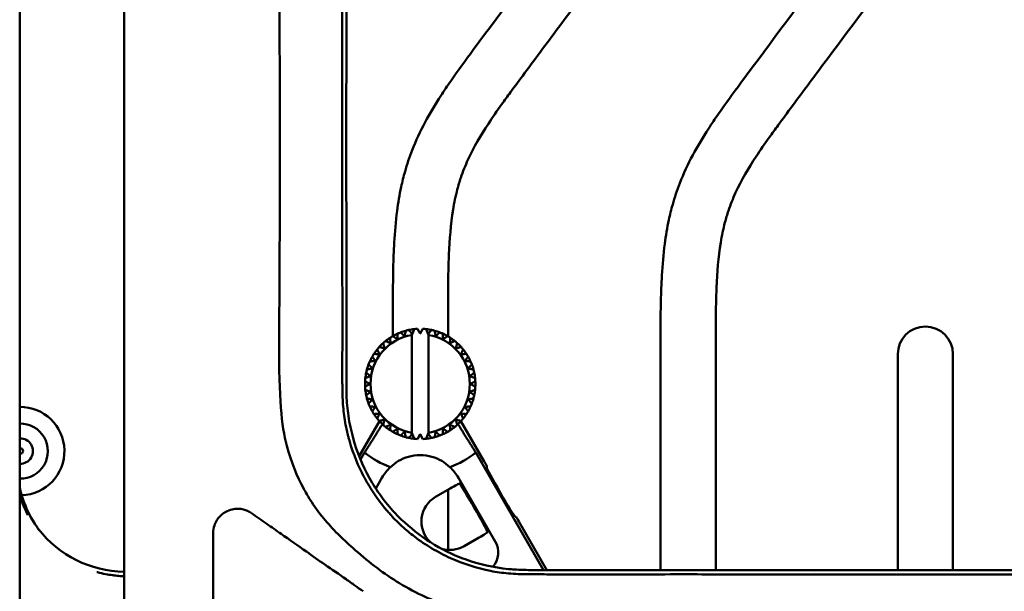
# Model space of a CAD drawing. Header units: millimetres. Extents: x 0 to 4878, y -120 to 1682.
# Tile 77 of 256: x 302 to 391, y 1206 to 1258. Entities that reach past the tile are written whole.
import ezdxf

# ---------------------------------------------------------------- set-up
doc = ezdxf.new("R2010")
doc.units = ezdxf.units.MM
doc.header["$LTSCALE"] = 2
doc.layers.add('Sichtbar (ISO)', color=7, linetype='Continuous', lineweight=50)

msp = doc.modelspace()

# ---------------------------------------------------------------- linework, layer by layer
at = {"layer": 'Sichtbar (ISO)'}
for p, q in [((310.9727, 1267.2136), (310.9727, 1123.8136)), ((301.5195, 1127.7395), (301.5195, 1263.2877)), ((335.3328, 1229.3581), (335.3328, 1231.0013)), ((340.3328, 1231.0013), (340.3328, 1229.3292)), ((335.7635, 1229.5766), (335.7634, 1229.5766)), ((336.5024, 1229.8402), (336.5024, 1229.8402)), ((337.0578, 1229.5633), (337.0943, 1229.5182)), ((337.0578, 1220.5765), (337.0578, 1229.4507)), ((337.0943, 1229.5182), (337.2735, 1229.985)), ((337.2735, 1229.985), (337.2735, 1229.985)), ((337.5578, 1230.0074), (337.8078, 1229.5743)), ((337.8078, 1229.5743), (338.0578, 1230.0074)), ((338.0578, 1230.0074), (338.0578, 1230.0074)), ((338.3421, 1229.985), (338.5213, 1229.5182)), ((338.5213, 1229.5182), (338.5578, 1229.5633)), ((338.5578, 1229.5633), (338.5578, 1220.4639)), ((338.5578, 1229.5633), (338.5578, 1229.5633)), ((338.5578, 1220.5765), (338.5578, 1229.4507)), ((338.8359, 1229.9068), (338.8359, 1229.9068)), ((339.5887, 1229.6857), (339.5887, 1229.6857)), ((334.4535, 1228.7215), (334.4534, 1228.7215)), ((335.0748, 1229.2006), (335.0748, 1229.2006)), ((340.2977, 1229.3496), (340.2976, 1229.3496)), ((340.9453, 1228.9067), (340.9453, 1228.9067)), ((333.9147, 1228.1511), (333.9147, 1228.1511)), ((341.5157, 1228.3679), (341.5156, 1228.3679)), ((341.9948, 1227.7466), (341.9947, 1227.7466)), ((359.5828, 1208.1399), (359.5828, 1228.0132)), ((364.5828, 1228.0132), (364.5828, 1208.138)), ((381.0828, 1208.1236), (381.0828, 1227.7201)), ((386.0828, 1227.7201), (386.0828, 1208.123)), ((333.1357, 1226.7945), (333.1357, 1226.7945)), ((333.4719, 1227.5035), (333.4718, 1227.5035)), ((332.9147, 1226.0417), (332.9146, 1226.0417)), ((332.9812, 1226.319), (332.9812, 1226.319)), ((333.4702, 1226.423), (333.4703, 1226.423)), ((332.8141, 1225.2636), (332.814, 1225.2636)), ((332.8364, 1225.5479), (332.8364, 1225.5479)), ((333.247, 1225.0136), (333.2471, 1225.0136)), ((333.3032, 1225.7271), (333.3032, 1225.7271)), ((332.814, 1224.7636), (332.8141, 1224.7636)), ((332.8364, 1224.4793), (332.8364, 1224.4793)), ((333.3032, 1224.3002), (333.3032, 1224.3002)), ((332.9146, 1223.9855), (332.9147, 1223.9855)), ((332.9812, 1223.7082), (332.9812, 1223.7082)), ((333.1357, 1223.2327), (333.1357, 1223.2327)), ((333.4702, 1223.6043), (333.4703, 1223.6043)), ((333.4718, 1222.5237), (333.4719, 1222.5237)), ((334.1154, 1221.6421), (332.2788, 1218.461)), ((333.9147, 1221.8761), (333.9147, 1221.8761)), ((343.6193, 1217.9715), (341.5001, 1221.6421)), ((341.5156, 1221.6593), (341.5157, 1221.6593)), ((334.4534, 1221.3057), (334.4535, 1221.3057)), ((335.0748, 1220.8266), (335.0748, 1220.8266)), ((335.7634, 1220.4507), (335.7635, 1220.4506)), ((337.0943, 1220.509), (337.0578, 1220.4639)), ((337.2735, 1220.0422), (337.0943, 1220.509)), ((337.8078, 1220.4529), (337.5578, 1220.0199)), ((338.0578, 1220.0199), (337.8078, 1220.4529)), ((338.5213, 1220.509), (338.3421, 1220.0422)), ((338.5578, 1220.4639), (338.5213, 1220.509)), ((338.5578, 1220.4639), (338.5578, 1220.4639)), ((340.2976, 1220.6776), (340.2977, 1220.6776)), ((340.9453, 1221.1205), (340.9453, 1221.1205)), ((336.5024, 1220.187), (336.5024, 1220.187)), ((337.2735, 1220.0422), (337.2735, 1220.0422)), ((338.0578, 1220.0199), (338.0578, 1220.0199)), ((338.8359, 1220.1205), (338.8359, 1220.1204)), ((339.5887, 1220.3415), (339.5887, 1220.3415)), ((332.4034, 1218.153), (332.7744, 1218.7955)), ((342.8412, 1218.7955), (348.9923, 1208.1414)), ((343.8546, 1217.5303), (343.8352, 1217.4579)), ((334.3437, 1216.5136), (333.781, 1215.5391)), ((344.6096, 1210.7325), (341.2719, 1216.5136)), ((340.5155, 1215.5292), (339.2059, 1214.7731)), ((340.3328, 1215.4237), (340.3328, 1209.9691)), ((346.4949, 1212.9572), (346.4225, 1212.9766)), ((349.2945, 1208.1418), (346.7593, 1212.5328)), ((319.0578, 1195.5136), (319.0578, 1211.5032)), ((341.7827, 1210.3099), (343.0923, 1211.066)), ((373.5064, 1207.9962), (373.5066, 1207.9962)), ((349.2147, 1207.7562), (349.2156, 1207.7547)), ((349.2391, 1207.7546), (349.24, 1207.7561))]:
    msp.add_line(p, q, dxfattribs=at)
for centre, radius, start, end in [((337.8078, 1225.0136), 4.5, 99.594068, 260.405932), ((337.8078, 1225.0136), 5, 114.13402, 119.865985), ((337.8078, 1225.0136), 5, 110.865978, 114.134014), ((337.8078, 1225.0136), 5, 105.13402, 110.865985), ((337.8078, 1225.0136), 5, 101.865977, 105.134014), ((337.8078, 1225.0136), 5, 96.134019, 101.865984), ((337.8078, 1225.0136), 5, 92.865984, 96.134016), ((337.8078, 1225.0136), 5, 83.865984, 87.134016), ((337.8078, 1225.0136), 5, 78.134018, 83.865983), ((337.8078, 1225.0136), 4.5, 279.594068, 80.405932), ((337.8078, 1225.0136), 5, 74.865978, 78.134012), ((337.8078, 1225.0136), 5, 69.134018, 74.865982), ((337.8078, 1225.0136), 5, 65.865978, 69.134014), ((337.8078, 1225.0136), 5, 60.134017, 65.86519), ((383.5828, 1227.7201), 2.5, 0, 180), ((337.8078, 1225.0136), 5, 132.134022, 137.865987), ((337.8078, 1225.0136), 5, 128.865978, 132.134014), ((337.8078, 1225.0136), 5, 123.134021, 128.865986), ((337.8078, 1225.0136), 5, 119.865978, 123.134014), ((337.8078, 1225.0136), 5, 56.865978, 60.134014), ((337.8078, 1225.0136), 5, 51.134017, 56.865185), ((337.8078, 1225.0136), 5, 47.865978, 51.134014), ((337.8078, 1225.0136), 5, 42.134017, 47.8652), ((337.8078, 1225.0136), 5, 146.865978, 150.134014), ((337.8078, 1225.0136), 5, 141.134023, 146.865987), ((337.8078, 1225.0136), 5, 137.865978, 141.134014), ((337.8078, 1225.0136), 5, 38.865978, 42.134014), ((337.8078, 1225.0136), 5, 33.134017, 38.865235), ((337.8078, 1225.0136), 5, 29.865978, 33.134014), ((337.8078, 1225.0136), 5, 159.134024, 164.865989), ((337.8078, 1225.0136), 5, 155.865978, 159.134014), ((337.8078, 1225.0136), 5, 150.134023, 155.865988), ((337.8078, 1225.0136), 5, 24.134017, 29.865287), ((337.8078, 1225.0136), 5, 20.865978, 24.134014), ((337.8078, 1225.0136), 5, 15.134133, 20.865357), ((337.8078, 1225.0136), 5, 168.134025, 173.865989), ((337.8078, 1225.0136), 5, 164.865978, 168.134014), ((337.8078, 1225.0136), 5, 11.865978, 15.134014), ((337.8078, 1225.0136), 5, 6.134255, 11.865443), ((337.8078, 1225.0136), 5, 177.134025, 182.86599), ((337.8078, 1225.0136), 5, 173.865978, 177.134014), ((337.8078, 1225.0136), 5, 2.865978, 6.134014), ((337.8078, 1225.0136), 5, 357.134371, 2.865541), ((337.8078, 1225.0136), 5, 182.865978, 186.134014), ((337.8078, 1225.0136), 5, 186.134026, 191.86599), ((337.8078, 1225.0136), 5, 348.134479, 353.865651), ((337.8078, 1225.0136), 5, 353.865978, 357.134014), ((337.8078, 1225.0136), 5, 191.865978, 195.134014), ((337.8078, 1225.0136), 5, 195.134026, 200.865991), ((337.8078, 1225.0136), 5, 200.865978, 204.134014), ((337.8078, 1225.0136), 5, 335.865978, 339.134014), ((337.8078, 1225.0136), 5, 339.134575, 344.865769), ((337.8078, 1225.0136), 5, 344.865978, 348.134014), ((301.5728, 1218.9286), 4, 271.934835, 90.762681), ((337.8078, 1225.0136), 5, 204.134026, 209.865991), ((337.8078, 1225.0136), 5, 209.865978, 213.134014), ((337.8078, 1225.0136), 5, 213.134026, 218.865991), ((337.8078, 1225.0136), 5, 321.134725, 326.865985), ((337.8078, 1225.0136), 5, 326.865978, 330.134014), ((337.8078, 1225.0136), 5, 330.134658, 335.865892), ((301.5728, 1218.9286), 2.5, 268.779655, 91.220345), ((337.8078, 1225.0136), 5, 218.865978, 222.134014), ((337.8078, 1225.0136), 5, 222.134027, 227.865991), ((337.8078, 1225.0136), 5, 312.134774, 317.865986), ((337.8078, 1225.0136), 5, 317.865978, 321.134014), ((337.8078, 1225.0136), 5, 227.865978, 231.134014), ((337.8078, 1225.0136), 5, 231.134026, 236.865991), ((337.8078, 1225.0136), 5, 236.865978, 240.134014), ((337.8078, 1225.0136), 5, 240.134026, 245.865991), ((337.8078, 1225.0136), 5, 245.865978, 249.134014), ((337.8078, 1225.0136), 5, 290.865978, 294.134014), ((337.8078, 1225.0136), 5, 294.134816, 299.865987), ((337.8078, 1225.0136), 5, 299.865978, 303.134014), ((337.8078, 1225.0136), 5, 303.134804, 308.865987), ((337.8078, 1225.0136), 5, 308.865978, 312.134014), ((301.5728, 1218.9286), 1.15, 267.346328, 92.653672), ((337.8078, 1225.0136), 5, 249.134026, 254.86599), ((337.8078, 1225.0136), 5, 254.865978, 258.134012), ((337.8078, 1225.0136), 5, 258.134026, 263.86599), ((337.8078, 1225.0136), 5, 263.865984, 267.134016), ((337.8078, 1225.0136), 5, 272.865984, 276.134016), ((337.8078, 1225.0136), 5, 276.134025, 281.865989), ((337.8078, 1225.0136), 5, 281.865977, 285.134014), ((337.8078, 1225.0136), 5, 285.134807, 290.865988), ((301.5728, 1218.9286), 0.25, 257.703288, 102.296712), ((337.8078, 1225.0136), 8, 231.010701, 250.384093), ((337.8078, 1225.0136), 8, 289.615907, 308.989296), ((337.8078, 1214.5136), 4, 132.177235, 150), ((337.8078, 1214.5136), 4, 30, 47.822765)]:
    msp.add_arc(centre, radius, start, end, dxfattribs=at)
for centre, major_axis, ratio, start_param, end_param in [((339.8225, 1231.1226), (-2.3496, -2.9004), 0.0003733, 5.145238, 5.2802775), ((335.7931, 1218.9047), (-2.3497, -2.9004), 0.0003753, 2.003647, 2.1386864), ((343.6042, 1217.9627), (-0.25, 0.433), 0.0349216, 3.1764967, 4.7123885), ((345.1315, 1215.2188), (-1.2944, 2.242), 0.0349216, 0.0347086, 3.1068297), ((340.5329, 1215.4989), (-0.866, -0.5), 0.0349203, 3.1764984, 4.7123881), ((342.6284, 1213.7736), (1.2944, -2.242), 0.0349199, 0.171774, 2.9698212), ((340.4941, 1212.5414), (2.233, 1.2892), 0.9993908, 1.5706953, 3.4188062), ((346.7442, 1212.5241), (-0.25, 0.433), 0.0349216, 4.7123885, 6.2482789), ((311.1005, 1218.0022), (-6.005, 8.0081), 0.9990488, 1.588817, 2.4849468), ((343.0748, 1211.0962), (0.866, 0.5), 0.0349213, 4.7123864, 6.2482796), ((342.8744, 1209.7355), (1.7363, -1.0024), 0.99757, 6.1008631, 7.3293684), ((340.4941, 1212.5414), (2.233, 1.2892), 0.9993908, 3.8970497, 4.7124675)]:
    msp.add_ellipse(centre, major_axis=major_axis, ratio=ratio, start_param=start_param, end_param=end_param, dxfattribs=at)
for points, knots in [([(335.3328, 1231.0013), (335.3328, 1232.512), (335.3303, 1234.0229), (335.3659, 1235.5331), (335.3839, 1236.2972), (335.4116, 1237.0611), (335.4556, 1237.8242), (335.5112, 1238.7889), (335.5929, 1239.7523), (335.7183, 1240.7104), (335.8133, 1241.4365), (335.9335, 1242.1596), (336.0865, 1242.8758), (336.1874, 1243.3481), (336.3026, 1243.8173), (336.4339, 1244.2821), (336.6169, 1244.93), (336.8312, 1245.5691), (337.0755, 1246.1966), (337.4159, 1247.0711), (337.8145, 1247.9228), (338.2568, 1248.7509), (338.6943, 1249.57), (339.1745, 1250.3659), (339.68, 1251.1452), (339.9711, 1251.5939), (340.2705, 1252.0371), (340.5755, 1252.4765), (341.2365, 1253.4284), (341.9234, 1254.3621), (342.6123, 1255.2943), (345.3723, 1259.0297), (348.1621, 1262.7423), (350.9359, 1266.4673), (351.5815, 1267.3343), (352.2262, 1268.202), (352.8684, 1269.0715), (353.3786, 1269.7622), (353.8871, 1270.454), (354.3871, 1271.152), (354.8135, 1271.7472), (355.2336, 1272.3468), (355.639, 1272.9563), (356.0445, 1273.566), (356.4352, 1274.1855), (356.7974, 1274.8218), (357.1034, 1275.3592), (357.3891, 1275.9086), (357.6355, 1276.4754), (357.8545, 1276.979), (358.0424, 1277.4965), (358.1906, 1278.0249), (358.3426, 1278.5673), (358.4528, 1279.1212), (358.5361, 1279.6786), (358.6325, 1280.3247), (358.6928, 1280.9755), (358.7333, 1281.6274), (358.7626, 1282.0997), (358.7815, 1282.5727), (358.7954, 1283.0457), (358.8355, 1284.4179), (358.8328, 1285.7909), (358.8328, 1287.1637)], [0, 0, 0, 0, 0.0720994, 0.0720994, 0.0720994, 0.1085789, 0.1085789, 0.1085789, 0.1546935, 0.1546935, 0.1546935, 0.1896425, 0.1896425, 0.1896425, 0.2126861, 0.2126861, 0.2126861, 0.2448059, 0.2448059, 0.2448059, 0.2895737, 0.2895737, 0.2895737, 0.3338527, 0.3338527, 0.3338527, 0.3593459, 0.3593459, 0.3593459, 0.4145875, 0.4145875, 0.4145875, 0.6359245, 0.6359245, 0.6359245, 0.6874428, 0.6874428, 0.6874428, 0.7283652, 0.7283652, 0.7283652, 0.7632573, 0.7632573, 0.7632573, 0.798163, 0.798163, 0.798163, 0.8276439, 0.8276439, 0.8276439, 0.8538379, 0.8538379, 0.8538379, 0.8807248, 0.8807248, 0.8807248, 0.9118969, 0.9118969, 0.9118969, 0.9344828, 0.9344828, 0.9344828, 1, 1, 1, 1]), ([(363.8328, 1287.1637), (363.8328, 1285.8284), (363.8356, 1284.4928), (363.8015, 1283.1582), (363.784, 1282.4711), (363.7567, 1281.7844), (363.7093, 1281.0984), (363.6226, 1279.8431), (363.4685, 1278.5905), (363.18, 1277.3656), (363.0273, 1276.7171), (362.8369, 1276.0764), (362.6078, 1275.4508), (362.1701, 1274.2552), (361.5913, 1273.1148), (360.9465, 1272.0154), (360.2164, 1270.7705), (359.4017, 1269.5782), (358.5623, 1268.404), (358.0457, 1267.6813), (357.5197, 1266.9654), (356.9923, 1266.2506), (354.8588, 1263.3596), (352.7007, 1260.4865), (350.552, 1257.6067), (349.4509, 1256.131), (348.3523, 1254.6535), (347.2552, 1253.1748), (346.8329, 1252.6055), (346.4108, 1252.0361), (345.9924, 1251.4639), (345.7224, 1251.0946), (345.454, 1250.7242), (345.1885, 1250.3518), (344.7794, 1249.778), (344.3773, 1249.1995), (343.9902, 1248.6105), (343.3023, 1247.5637), (342.6617, 1246.4838), (342.139, 1245.3463), (341.8922, 1244.8092), (341.6717, 1244.2593), (341.4832, 1243.6993), (341.367, 1243.354), (341.263, 1243.0049), (341.1707, 1242.6525), (341.013, 1242.051), (340.8894, 1241.4401), (340.7899, 1240.826), (340.5708, 1239.474), (340.4687, 1238.1066), (340.4104, 1236.7384), (340.3289, 1234.827), (340.3328, 1232.914), (340.3328, 1231.0013)], [0, 0, 0, 0, 0.0637256, 0.0637256, 0.0637256, 0.0965328, 0.0965328, 0.0965328, 0.156576, 0.156576, 0.156576, 0.1883636, 0.1883636, 0.1883636, 0.2491114, 0.2491114, 0.2491114, 0.3179007, 0.3179007, 0.3179007, 0.3602396, 0.3602396, 0.3602396, 0.5314832, 0.5314832, 0.5314832, 0.6192341, 0.6192341, 0.6192341, 0.6530146, 0.6530146, 0.6530146, 0.674815, 0.674815, 0.674815, 0.7084074, 0.7084074, 0.7084074, 0.7681072, 0.7681072, 0.7681072, 0.7962982, 0.7962982, 0.7962982, 0.8136828, 0.8136828, 0.8136828, 0.8433644, 0.8433644, 0.8433644, 0.9087128, 0.9087128, 0.9087128, 1, 1, 1, 1]), ([(359.5828, 1228.0132), (359.5828, 1229.5239), (359.5803, 1231.0348), (359.6159, 1232.545), (359.6339, 1233.3091), (359.6616, 1234.0731), (359.7056, 1234.8362), (359.7612, 1235.8009), (359.8429, 1236.7643), (359.9683, 1237.7224), (360.0633, 1238.4485), (360.1835, 1239.1716), (360.3365, 1239.8878), (360.4374, 1240.36), (360.5526, 1240.8293), (360.6839, 1241.2941), (360.8669, 1241.9419), (361.0812, 1242.5811), (361.3255, 1243.2085), (361.6659, 1244.083), (362.0645, 1244.9348), (362.5068, 1245.7629), (362.9443, 1246.5819), (363.4245, 1247.3778), (363.93, 1248.1572), (364.2211, 1248.6059), (364.5205, 1249.0491), (364.8255, 1249.4884), (365.4865, 1250.4404), (366.1734, 1251.374), (366.8623, 1252.3063), (369.6223, 1256.0416), (372.4121, 1259.7543), (375.1859, 1263.4792), (375.8315, 1264.3463), (376.4762, 1265.214), (377.1184, 1266.0835), (377.6286, 1266.7742), (378.1371, 1267.466), (378.6371, 1268.164), (379.0635, 1268.7591), (379.4836, 1269.3587), (379.889, 1269.9682), (380.2945, 1270.5779), (380.6852, 1271.1975), (381.0474, 1271.8338), (381.3534, 1272.3712), (381.6391, 1272.9205), (381.8855, 1273.4874), (382.1045, 1273.991), (382.2924, 1274.5084), (382.4406, 1275.0368), (382.5926, 1275.5792), (382.7028, 1276.1332), (382.7861, 1276.6905), (382.8825, 1277.3367), (382.9428, 1277.9874), (382.9833, 1278.6393), (383.0126, 1279.1117), (383.0315, 1279.5846), (383.0454, 1280.0577), (383.0855, 1281.4299), (383.0828, 1282.8028), (383.0828, 1284.1756)], [0, 0, 0, 0, 0.0720994, 0.0720994, 0.0720994, 0.1085789, 0.1085789, 0.1085789, 0.1546935, 0.1546935, 0.1546935, 0.1896425, 0.1896425, 0.1896425, 0.2126861, 0.2126861, 0.2126861, 0.2448059, 0.2448059, 0.2448059, 0.2895737, 0.2895737, 0.2895737, 0.3338527, 0.3338527, 0.3338527, 0.3593459, 0.3593459, 0.3593459, 0.4145875, 0.4145875, 0.4145875, 0.6359245, 0.6359245, 0.6359245, 0.6874428, 0.6874428, 0.6874428, 0.7283652, 0.7283652, 0.7283652, 0.7632574, 0.7632574, 0.7632574, 0.798163, 0.798163, 0.798163, 0.8276439, 0.8276439, 0.8276439, 0.8538379, 0.8538379, 0.8538379, 0.8807248, 0.8807248, 0.8807248, 0.9118969, 0.9118969, 0.9118969, 0.9344828, 0.9344828, 0.9344828, 1, 1, 1, 1]), ([(388.0828, 1284.1756), (388.0828, 1282.8404), (388.0856, 1281.5047), (388.0515, 1280.1701), (388.034, 1279.4831), (388.0067, 1278.7963), (387.9593, 1278.1104), (387.8726, 1276.855), (387.7185, 1275.6025), (387.43, 1274.3776), (387.2773, 1273.7291), (387.0869, 1273.0884), (386.8578, 1272.4628), (386.4201, 1271.2672), (385.8413, 1270.1268), (385.1965, 1269.0274), (384.4664, 1267.7825), (383.6517, 1266.5902), (382.8123, 1265.4159), (382.2957, 1264.6932), (381.7697, 1263.9773), (381.2423, 1263.2626), (379.1088, 1260.3716), (376.9507, 1257.4985), (374.802, 1254.6186), (373.7009, 1253.1429), (372.6023, 1251.6654), (371.5052, 1250.1867), (371.0829, 1249.6175), (370.6608, 1249.0481), (370.2424, 1248.4759), (369.9724, 1248.1066), (369.704, 1247.7361), (369.4385, 1247.3637), (369.0294, 1246.7899), (368.6273, 1246.2114), (368.2402, 1245.6224), (367.5523, 1244.5757), (366.9117, 1243.4957), (366.389, 1242.3583), (366.1422, 1241.8212), (365.9217, 1241.2713), (365.7332, 1240.7113), (365.617, 1240.366), (365.513, 1240.0168), (365.4207, 1239.6645), (365.263, 1239.0629), (365.1394, 1238.452), (365.0399, 1237.8379), (364.8208, 1236.4859), (364.7187, 1235.1186), (364.6604, 1233.7503), (364.5789, 1231.839), (364.5828, 1229.9259), (364.5828, 1228.0132)], [0, 0, 0, 0, 0.0637256, 0.0637256, 0.0637256, 0.0965328, 0.0965328, 0.0965328, 0.156576, 0.156576, 0.156576, 0.1883636, 0.1883636, 0.1883636, 0.2491114, 0.2491114, 0.2491114, 0.3179007, 0.3179007, 0.3179007, 0.3602396, 0.3602396, 0.3602396, 0.5314832, 0.5314832, 0.5314832, 0.6192341, 0.6192341, 0.6192341, 0.6530146, 0.6530146, 0.6530146, 0.674815, 0.674815, 0.674815, 0.7084074, 0.7084074, 0.7084074, 0.7681072, 0.7681072, 0.7681072, 0.7962982, 0.7962982, 0.7962982, 0.8136828, 0.8136828, 0.8136828, 0.8433644, 0.8433644, 0.8433644, 0.9087128, 0.9087128, 0.9087128, 1, 1, 1, 1]), ([(325.0648, 1267.2137), (325.068, 1260.0072), (325.0805, 1252.9986), (325.0792, 1244.1481), (325.078, 1240.0369), (325.0708, 1232.1064), (325.0258, 1231.3737), (325.0168, 1223.5756), (325.2257, 1221.3148), (325.7234, 1219.4024)], [-1.2359795, -1.2359795, -1.2359795, -1.2359795, -0.9290334, -0.9290334, -0.8646793, -0.8646793, -0.5958769, -0.5958769, -0.000001, -0.000001, -0.000001, -0.000001]), ([(330.7769, 1223.7914), (330.7739, 1223.8381), (330.7669, 1224.0659), (330.7575, 1224.6535), (330.7549, 1224.8721), (330.7494, 1225.5182), (330.7485, 1225.9471), (330.7497, 1227.1562), (330.7537, 1227.6826), (330.7585, 1230.7292), (330.7562, 1232.2081), (330.7511, 1234.8177), (330.7422, 1237.7311), (330.7391, 1251.3026), (330.7485, 1259.697), (330.7492, 1267.2137)], [0.000406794, 0.000406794, 0.000406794, 0.000406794, 0.00962017, 0.00962017, 0.01498169, 0.01498169, 0.025628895, 0.025628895, 0.044029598, 0.044029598, 0.068372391, 0.068372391, 0.075889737, 0.075889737, 0.083187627, 0.083187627, 0.083187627, 0.083187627]), ([(331.1227, 1267.2136), (331.1224, 1259.949), (331.113, 1252.1575), (331.1143, 1243.4212), (331.1152, 1241.6513), (331.1206, 1236.1281), (331.1271, 1234.1897), (331.1302, 1230.6191), (331.1295, 1229.2931), (331.1216, 1227.3006), (331.1178, 1226.6451), (331.1193, 1224.8994), (331.1315, 1224.1152), (331.135, 1224.0037)], [-0.22108515, -0.22108515, -0.22108515, -0.22108515, -0.13399609, -0.13399609, -0.1119759, -0.1119759, -0.06504866, -0.06504866, -0.03742191, -0.03742191, -0.02346418, -0.02346418, -0.00060911, -0.00060911, -0.00060911, -0.00060911]), ([(330.7769, 1223.7914), (330.7972, 1223.2422), (330.841, 1222.7072), (330.9938, 1221.5901), (331.0983, 1221.0416), (331.2279, 1220.5022)], [-0.34091148, -0.34091148, -0.34091148, -0.34091148, -0.16790617, -0.16790617, -0.00036577, -0.00036577, -0.00036577, -0.00036577]), ([(331.135, 1223.9996), (331.1474, 1223.3698), (331.2058, 1222.7416), (331.4038, 1221.4435), (331.5505, 1220.7731), (331.7305, 1220.1142)], [-0.39541947, -0.39541947, -0.39541947, -0.39541947, -0.20639974, -0.20639974, -0.00051991, -0.00051991, -0.00051991, -0.00051991]), ([(331.3919, 1219.8883), (331.3596, 1219.9905), (331.3318, 1220.0934), (331.2785, 1220.2982), (331.2529, 1220.4002), (331.2279, 1220.5022)], [-0.064390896, -0.064390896, -0.064390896, -0.064390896, -0.032156, -0.032156, -0.000387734, -0.000387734, -0.000387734, -0.000387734]), ([(334.5584, 1213.8224), (334.1961, 1214.266), (333.858, 1214.7254), (333.2298, 1215.6762), (332.9415, 1216.1654), (332.2262, 1217.5323), (331.763, 1218.596), (331.3919, 1219.8883)], [0.00003902, 0.00003902, 0.00003902, 0.00003902, 0.17379132, 0.17379132, 0.34837969, 0.34837969, 0.65060009, 0.65060009, 0.65060009, 0.65060009]), ([(331.7294, 1220.1116), (331.729, 1220.1099), (331.7294, 1220.1087), (332.0779, 1218.8461), (332.5752, 1217.6287), (333.8429, 1215.35), (334.6122, 1214.2891), (335.5049, 1213.3382)], [-0.78855568, -0.78855568, -0.78855568, -0.78855568, -0.78815258, -0.78815258, -0.39357671, -0.39357671, -0.00001151, -0.00001151, -0.00001151, -0.00001151]), ([(325.7234, 1219.4024), (326.1047, 1217.938), (326.6833, 1216.5949), (327.4244, 1215.201), (327.6264, 1214.852), (328.2078, 1213.9286), (328.6015, 1213.3804), (329.4533, 1212.3454), (329.8882, 1211.8746), (330.3485, 1211.4198)], [-0.90652231, -0.90652231, -0.90652231, -0.90652231, -0.54004111, -0.54004111, -0.41210824, -0.41210824, -0.19663559, -0.19663559, -0.000001, -0.000001, -0.000001, -0.000001]), ([(340.4935, 1217.4779), (340.2734, 1217.6896), (340.0259, 1217.8789), (339.5076, 1218.1831), (339.2039, 1218.3217), (338.5339, 1218.5145), (338.1659, 1218.5679), (337.4496, 1218.5679), (337.0816, 1218.5145), (336.4116, 1218.3217), (336.1079, 1218.1831), (335.5896, 1217.8789), (335.3422, 1217.6896), (335.1221, 1217.4779)], [-0.87510806, -0.87510806, -0.87510806, -0.87510806, -0.76040998, -0.76040998, -0.65296927, -0.65296927, -0.54552857, -0.54552857, -0.43808787, -0.43808787, -0.33064717, -0.33064717, -0.21594909, -0.21594909, -0.21594909, -0.21594909]), ([(301.5195, 1215.6854), (301.5897, 1215.3487), (301.6773, 1215.0161), (302.0834, 1213.7426), (302.5324, 1212.8327), (303.1689, 1211.9149), (303.2412, 1211.8146), (303.3153, 1211.7157)], [0.19919943, 0.19919943, 0.19919943, 0.19919943, 0.30183883, 0.30183883, 0.60033921, 0.60033921, 0.63748602, 0.63748602, 0.63748602, 0.63748602]), ([(301.5195, 1215.0345), (301.5667, 1214.8609), (301.6181, 1214.691), (301.6732, 1214.5244), (301.6805, 1214.5023), (301.6878, 1214.4804), (301.6952, 1214.4585), (301.7707, 1214.2356), (301.8537, 1214.0189), (301.9434, 1213.8077), (302.0419, 1213.5758), (302.1486, 1213.3504), (302.2624, 1213.1311)], [0.0601623, 0.0601623, 0.0601623, 0.0601623, 0.09535193, 0.09535193, 0.09535193, 0.1, 0.1, 0.1, 0.14728875, 0.14728875, 0.14728875, 0.19921383, 0.19921383, 0.19921383, 0.19921383]), ([(322.5196, 1213.3054), (322.4079, 1213.3836), (322.2901, 1213.4505), (322.0497, 1213.5598), (321.9275, 1213.6027), (321.6346, 1213.6777), (321.4625, 1213.7005), (321.2684, 1213.7034), (321.2466, 1213.7034), (321.2033, 1213.7028), (321.1817, 1213.7021), (321.1168, 1213.6993), (321.0735, 1213.6961), (320.9392, 1213.6822), (320.8487, 1213.6671), (320.561, 1213.6002), (320.3685, 1213.5263), (319.9289, 1213.2804), (319.6953, 1213.0812), (319.3151, 1212.5843), (319.2177, 1212.3436), (319.0949, 1211.9664), (319.0578, 1211.7359), (319.0578, 1211.5032)], [0.000001, 0.000001, 0.000001, 0.000001, 0.04354204, 0.04354204, 0.08574544, 0.08574544, 0.14261348, 0.14261348, 0.14977729, 0.14977729, 0.15690379, 0.15690379, 0.17122033, 0.17122033, 0.20139465, 0.20139465, 0.2683304, 0.2683304, 0.36378704, 0.36378704, 0.46292002, 0.46292002, 0.59864246, 0.59864246, 0.59864246, 0.59864246]), ([(332.6448, 1206.2157), (332.3883, 1206.3952), (332.1348, 1206.5727), (331.6259, 1206.9325), (331.367, 1207.117), (330.431, 1207.7741), (329.8068, 1208.199), (328.6185, 1209.0287), (328.0434, 1209.4355), (326.7471, 1210.3474), (325.9605, 1210.8965), (324.7807, 1211.7221), (324.3435, 1212.028), (323.4487, 1212.6546), (322.9805, 1212.9827), (322.5196, 1213.3054)], [-1.2511022, -1.2511022, -1.2511022, -1.2511022, -1.1629898, -1.1629898, -1.070336, -1.070336, -0.8394522, -0.8394522, -0.632689, -0.632689, -0.3464072, -0.3464072, -0.1795613, -0.1795613, -0.000001, -0.000001, -0.000001, -0.000001]), ([(335.1648, 1213.1174), (335.0626, 1213.2316), (334.9612, 1213.346), (334.7587, 1213.5806), (334.6577, 1213.7009), (334.5584, 1213.8224)], [0, 0, 0, 0, 0.04629798, 0.04629798, 0.093904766, 0.093904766, 0.093904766, 0.093904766]), ([(335.5049, 1213.3382), (336.273, 1212.5208), (337.1249, 1211.7798), (338.9642, 1210.4804), (339.9501, 1209.9234), (341.2822, 1209.3469), (341.5818, 1209.2279), (343.1468, 1208.6616), (344.4664, 1208.3666), (345.9781, 1208.2209), (346.1453, 1208.2075), (346.8987, 1208.1569), (347.487, 1208.1449), (348.6631, 1208.1385), (349.2534, 1208.1442), (349.8402, 1208.1404)], [-1.5707027, -1.5707027, -1.5707027, -1.5707027, -1.2346347, -1.2346347, -0.898061, -0.898061, -0.8018269, -0.8018269, -0.4018774, -0.4018774, -0.3518587, -0.3518587, -0.1760242, -0.1760242, 0, 0, 0, 0]), ([(335.1648, 1213.1174), (335.4787, 1212.7739), (335.8078, 1212.4432), (336.5128, 1211.7951), (336.8895, 1211.4797), (337.2802, 1211.1814)], [-0.28873659, -0.28873659, -0.28873659, -0.28873659, -0.14788743, -0.14788743, -0.00007528, -0.00007528, -0.00007528, -0.00007528]), ([(330.3485, 1211.4198), (330.6237, 1211.1477), (330.8972, 1210.8849), (331.4424, 1210.3808), (331.6933, 1210.1569), (332.5863, 1209.3746), (333.2248, 1208.8401), (333.8958, 1208.3319)], [-0.47394561, -0.47394561, -0.47394561, -0.47394561, -0.35731103, -0.35731103, -0.25323034, -0.25323034, -0.000001, -0.000001, -0.000001, -0.000001]), ([(337.2802, 1211.1814), (337.7869, 1210.7949), (338.3168, 1210.4374), (339.4155, 1209.7841), (339.9839, 1209.4886), (341.7179, 1208.7075), (342.9446, 1208.3091), (344.1903, 1208.063)], [-0.76741995, -0.76741995, -0.76741995, -0.76741995, -0.57447585, -0.57447585, -0.3813972, -0.3813972, -0.00048745, -0.00048745, -0.00048745, -0.00048745]), ([(308.5085, 1207.9571), (308.5307, 1207.9511), (308.5528, 1207.9451), (308.575, 1207.9393), (308.8198, 1207.8746), (309.0641, 1207.8213), (309.3094, 1207.7761), (309.5151, 1207.7382), (309.7216, 1207.706), (309.9302, 1207.6785), (309.9761, 1207.6724), (310.022, 1207.6666), (310.068, 1207.6609), (310.2517, 1207.6385), (310.4371, 1207.6194), (310.625, 1207.6027), (310.6724, 1207.5986), (310.7199, 1207.5945), (310.7677, 1207.5906), (310.8357, 1207.5851), (310.904, 1207.5798), (310.9727, 1207.5748)], [0.79508293, 0.79508293, 0.79508293, 0.79508293, 0.8, 0.8, 0.8, 0.85438763, 0.85438763, 0.85438763, 0.9, 0.9, 0.9, 0.9100205, 0.9100205, 0.9100205, 0.95, 0.95, 0.95, 0.96008192, 0.96008192, 0.96008192, 0.97445314, 0.97445314, 0.97445314, 0.97445314]), ([(333.8958, 1208.3319), (334.5518, 1207.8351), (335.2256, 1207.3765), (336.6842, 1206.4956), (337.4645, 1206.0841), (339.587, 1205.1176), (340.9761, 1204.6384), (342.3929, 1204.31)], [-0.94781253, -0.94781253, -0.94781253, -0.94781253, -0.70082161, -0.70082161, -0.43630371, -0.43630371, -0.000001, -0.000001, -0.000001, -0.000001]), ([(344.1903, 1208.063), (344.7023, 1207.9621), (345.7883, 1207.8078), (347.583, 1207.7483), (348.8652, 1207.759), (349.5366, 1207.7539)], [0.00000259, 0.00000259, 0.00000259, 0.00000259, 0.33333333, 0.66666667, 1, 1, 1, 1]), ([(349.8402, 1208.1404), (349.8419, 1208.1404), (349.8541, 1208.1403), (349.8816, 1208.1402), (349.892, 1208.1401), (349.9231, 1208.14), (349.9439, 1208.1399), (350.0062, 1208.1396), (350.0477, 1208.1394), (350.1723, 1208.1388), (350.2553, 1208.1384), (350.5045, 1208.1373), (350.6707, 1208.1367), (351.1706, 1208.135), (351.5043, 1208.1342), (351.8381, 1208.1337)], [-0.20196063, -0.20196063, -0.20196063, -0.20196063, -0.19683534, -0.19683534, -0.19372067, -0.19372067, -0.18749129, -0.18749129, -0.17503237, -0.17503237, -0.15011394, -0.15011394, -0.10027478, -0.10027478, -0.00013879, -0.00013879, -0.00013879, -0.00013879]), ([(351.8381, 1208.1337), (355.3951, 1208.1287), (359.5295, 1208.1416), (364.7036, 1208.1382), (366.4772, 1208.1358), (369.1365, 1208.1321), (370.0247, 1208.1308), (371.3553, 1208.1291), (371.7994, 1208.1285), (372.4652, 1208.1278), (372.6873, 1208.1275), (373.0204, 1208.1272), (373.1315, 1208.127), (373.298, 1208.1269), (373.3536, 1208.1268), (373.4369, 1208.1267), (373.4646, 1208.1267), (373.5063, 1208.1267), (373.5202, 1208.1267), (373.541, 1208.1266), (373.5479, 1208.1266), (373.5583, 1208.1266), (373.5618, 1208.1266), (373.5684, 1208.1266), (373.5715, 1208.1264), (373.5745, 1208.1264)], [-2.0831231, -2.0831231, -2.0831231, -2.0831231, -1.0641208, -1.0641208, -0.5325316, -0.5325316, -0.266457, -0.266457, -0.1332695, -0.1332695, -0.0666387, -0.0666387, -0.0333149, -0.0333149, -0.0166509, -0.0166509, -0.0083185, -0.0083185, -0.0041521, -0.0041521, -0.0020689, -0.0020689, -0.0010273, -0.0010273, -0.0000976, -0.0000976, -0.0000976, -0.0000976]), ([(373.5745, 1208.1264), (379.1769, 1208.1234), (385.0847, 1208.123), (391.3831, 1208.1228), (392.9259, 1208.1227), (401.3877, 1208.1226), (404.0335, 1208.1225), (409.1257, 1208.1225)], [-2.9183671, -2.9183671, -2.9183671, -2.9183671, -1.8683492, -1.8683492, -1.5277065, -1.5277065, -0.0000332, -0.0000332, -0.0000332, -0.0000332]), ([(373.3768, 1207.7478), (373.3663, 1207.7476), (373.2971, 1207.7478), (373.2441, 1207.7478), (373.2106, 1207.7478), (373.1102, 1207.7478), (373.0432, 1207.7479), (372.8423, 1207.7479), (372.7084, 1207.748), (372.3066, 1207.7482), (372.0387, 1207.7483), (371.2346, 1207.7488), (370.7019, 1207.7492), (369.09, 1207.7505), (368.0175, 1207.7516), (364.7949, 1207.7547), (362.6482, 1207.7564), (357.5659, 1207.7544), (355.7626, 1207.7489), (354.1022, 1207.7458), (353.1889, 1207.7447), (351.7959, 1207.7459), (351.3604, 1207.7467), (350.6757, 1207.749), (350.4473, 1207.7499), (349.8371, 1207.7528), (349.5766, 1207.7545), (349.5366, 1207.7539)], [0.0000669, 0.0000669, 0.0000669, 0.0000669, 0.0016782, 0.0016782, 0.0044389, 0.0044389, 0.0099608, 0.0099608, 0.021006, 0.021006, 0.0431016, 0.0431016, 0.0873262, 0.0873262, 0.175285, 0.175285, 0.3513592, 0.3513592, 0.5919681, 0.5919681, 0.8865789, 0.8865789, 1.0408892, 1.0408892, 1.1181881, 1.1181881, 1.2474178, 1.2474178, 1.2474178, 1.2474178]), ([(417.231, 1207.7473), (413.1468, 1207.7457), (406.9186, 1207.7466), (392.7845, 1207.7477), (388.8953, 1207.7479), (381.1219, 1207.7482), (377.2557, 1207.7483), (373.3768, 1207.7478)], [0.0000201, 0.0000201, 0.0000201, 0.0000201, 1.2253867, 1.2253867, 1.684204, 1.684204, 2.1403801, 2.1403801, 2.1403801, 2.1403801])]:
    msp.add_open_spline(points, degree=3, knots=knots, dxfattribs=at)
for points, weights in [([(335.7372, 1229.0773), (335.7497, 1229.3155), (335.7634, 1229.5766)], [1.08768681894, 1.09819392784, 1.10577045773]), ([(335.7635, 1229.5766), (335.7498, 1229.3154), (335.7373, 1229.0772)], [1.10577042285, 1.0981932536, 1.08768501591]), ([(336.3985, 1229.3511), (336.2212, 1229.5107), (336.0269, 1229.6857)], [1.08768500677, 1.09819327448, 1.10577045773]), ([(336.3984, 1229.3512), (336.448, 1229.5845), (336.5024, 1229.8402)], [1.08768728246, 1.09819409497, 1.10577045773]), ([(336.5024, 1229.8402), (336.4481, 1229.5844), (336.3985, 1229.3511)], [1.10577042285, 1.0981932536, 1.08768501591]), ([(337.0578, 1229.5633), (336.9244, 1229.7281), (336.7797, 1229.9068)], [1.09016571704, 1.09910285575, 1.10577041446]), ([(337.0578, 1229.5633), (337.0578, 1229.5063), (337.0578, 1229.4507)], [1.03479395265, 1.03412362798, 1.03329574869]), ([(337.0943, 1229.5182), (337.1798, 1229.7409), (337.2735, 1229.985)], [1.07344378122, 1.08140923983, 1.08645472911]), ([(337.8078, 1229.5744), (337.927, 1229.7809), (338.0578, 1230.0074)], [1.07344396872, 1.08140929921, 1.08645472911]), ([(338.5212, 1229.5182), (338.6713, 1229.7036), (338.8359, 1229.9068)], [1.08734876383, 1.09779440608, 1.10530974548]), ([(338.5578, 1229.4507), (338.5578, 1229.5063), (338.5578, 1229.5633)], [1.03329574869, 1.03412360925, 1.03479392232]), ([(339.2172, 1229.3511), (339.1676, 1229.5844), (339.1132, 1229.8402)], [1.08768500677, 1.09819327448, 1.10577045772]), ([(339.2172, 1229.3512), (339.3944, 1229.5108), (339.5887, 1229.6857)], [1.08768849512, 1.09819453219, 1.10577045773]), ([(339.5887, 1229.6857), (339.3944, 1229.5107), (339.2172, 1229.3511)], [1.10577042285, 1.0981932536, 1.08768501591]), ([(339.8783, 1229.0772), (339.8659, 1229.3154), (339.8522, 1229.5766)], [1.08768500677, 1.09819327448, 1.10577045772]), ([(334.5828, 1228.2386), (334.5211, 1228.4689), (334.4534, 1228.7215)], [1.08768577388, 1.09819355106, 1.10577045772]), ([(334.4535, 1228.7215), (334.5212, 1228.4689), (334.5829, 1228.2385)], [1.10577042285, 1.0981932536, 1.08768501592]), ([(335.1271, 1228.7033), (334.9092, 1228.8003), (334.6703, 1228.9067)], [1.08768500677, 1.09819327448, 1.10577045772]), ([(335.127, 1228.7033), (335.1021, 1228.9405), (335.0748, 1229.2006)], [1.08768631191, 1.09819374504, 1.10577045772]), ([(335.0748, 1229.2006), (335.1022, 1228.9405), (335.1271, 1228.7033)], [1.10577042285, 1.0981932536, 1.08768501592]), ([(335.7373, 1229.0772), (335.5373, 1229.2072), (335.3179, 1229.3496)], [1.08768500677, 1.09819327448, 1.10577045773]), ([(339.8783, 1229.0773), (340.0784, 1229.2072), (340.2976, 1229.3496)], [1.08768860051, 1.09819457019, 1.10577045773]), ([(340.2977, 1229.3496), (340.0784, 1229.2072), (339.8783, 1229.0772)], [1.10577042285, 1.0981932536, 1.08768501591]), ([(340.4886, 1228.7033), (340.5135, 1228.9405), (340.5408, 1229.2006)], [1.08768500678, 1.09819327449, 1.10577045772]), ([(340.4886, 1228.7034), (340.7064, 1228.8004), (340.9453, 1228.9067)], [1.08768861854, 1.09819457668, 1.10577045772]), ([(340.9453, 1228.9067), (340.7064, 1228.8003), (340.4886, 1228.7033)], [1.10577042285, 1.0981932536, 1.08768501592]), ([(341.0327, 1228.2385), (341.0945, 1228.4689), (341.1622, 1228.7215)], [1.08768500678, 1.09819327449, 1.10577045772]), ([(334.1181, 1227.6943), (333.8809, 1227.7193), (333.6208, 1227.7466)], [1.08768500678, 1.09819327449, 1.10577045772]), ([(334.118, 1227.6943), (334.021, 1227.9122), (333.9147, 1228.1511)], [1.08768521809, 1.09819335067, 1.10577045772]), ([(333.9147, 1228.1511), (334.0211, 1227.9122), (334.1181, 1227.6943)], [1.10577042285, 1.0981932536, 1.08768501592]), ([(334.5829, 1228.2385), (334.3525, 1228.3003), (334.0999, 1228.3679)], [1.08768500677, 1.09819327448, 1.10577045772]), ([(341.5157, 1228.3679), (341.2631, 1228.3003), (341.0327, 1228.2385)], [1.10577042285, 1.0981932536, 1.08768501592]), ([(341.0328, 1228.2386), (341.2631, 1228.3003), (341.5156, 1228.3679)], [1.08768854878, 1.09819455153, 1.10577045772]), ([(341.4975, 1227.6943), (341.5945, 1227.9122), (341.7009, 1228.1511)], [1.08768500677, 1.09819327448, 1.10577045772]), ([(341.4975, 1227.6943), (341.7347, 1227.7193), (341.9947, 1227.7466)], [1.08768839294, 1.09819449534, 1.10577045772]), ([(341.9948, 1227.7466), (341.7347, 1227.7193), (341.4975, 1227.6943)], [1.10577042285, 1.0981932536, 1.08768501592]), ([(333.4702, 1226.423), (333.3106, 1226.6002), (333.1357, 1226.7945)], [1.08768500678, 1.09819327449, 1.10577045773]), ([(333.1357, 1226.7945), (333.3107, 1226.6002), (333.4703, 1226.4229)], [1.10577042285, 1.0981932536, 1.08768501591]), ([(333.7442, 1227.0841), (333.506, 1227.0717), (333.2449, 1227.058)], [1.08768500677, 1.09819327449, 1.10577045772]), ([(333.7441, 1227.0841), (333.6142, 1227.2842), (333.4718, 1227.5035)], [1.08768500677, 1.09819327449, 1.10577045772]), ([(333.4719, 1227.5035), (333.6143, 1227.2842), (333.7442, 1227.0841)], [1.10577042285, 1.0981932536, 1.08768501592]), ([(341.8715, 1227.0841), (342.0014, 1227.2842), (342.1438, 1227.5035)], [1.08768500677, 1.09819327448, 1.10577045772]), ([(342.3708, 1227.058), (342.1096, 1227.0717), (341.8715, 1227.0841)], [1.10577042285, 1.0981932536, 1.08768501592]), ([(342.1453, 1226.4229), (342.3049, 1226.6002), (342.4799, 1226.7945)], [1.08768500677, 1.09819327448, 1.10577045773]), ([(333.3032, 1225.7271), (333.1178, 1225.8772), (332.9146, 1226.0417)], [1.08768500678, 1.09819327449, 1.10577045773]), ([(332.9147, 1226.0417), (333.1179, 1225.8772), (333.3032, 1225.7271)], [1.10577042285, 1.0981932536, 1.08768501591]), ([(332.9812, 1226.319), (333.2369, 1226.3734), (333.4702, 1226.423)], [1.10577042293, 1.09819325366, 1.08768501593]), ([(333.4703, 1226.4229), (333.237, 1226.3734), (332.9812, 1226.319)], [1.08768500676, 1.09819327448, 1.10577045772]), ([(342.6344, 1226.319), (342.3786, 1226.3734), (342.1453, 1226.4229)], [1.10577042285, 1.0981932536, 1.08768501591]), ([(342.3124, 1225.7271), (342.4978, 1225.8772), (342.701, 1226.0417)], [1.08768500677, 1.09819327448, 1.10577045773]), ([(333.247, 1225.0136), (333.0405, 1225.1329), (332.814, 1225.2636)], [1.08768500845, 1.0981932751, 1.10577045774]), ([(332.814, 1224.7636), (333.0405, 1224.8944), (333.247, 1225.0136)], [1.10577042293, 1.09819325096, 1.08768500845]), ([(332.8141, 1225.2636), (333.0405, 1225.1329), (333.2471, 1225.0136)], [1.10577041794, 1.09819324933, 1.0876850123]), ([(333.2471, 1225.0136), (333.0405, 1224.8943), (332.8141, 1224.7636)], [1.08768500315, 1.09819327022, 1.10577045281]), ([(332.8364, 1225.5479), (333.0805, 1225.6416), (333.3032, 1225.7271)], [1.10577042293, 1.09819325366, 1.08768501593]), ([(333.3032, 1225.7271), (333.0806, 1225.6416), (332.8364, 1225.5479)], [1.08768500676, 1.09819327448, 1.10577045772]), ([(342.7792, 1225.5479), (342.5351, 1225.6416), (342.3124, 1225.7271)], [1.10577042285, 1.0981932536, 1.08768501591]), ([(342.3686, 1225.0136), (342.5751, 1225.1329), (342.8016, 1225.2636)], [1.08768500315, 1.09819327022, 1.10577045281]), ([(342.8016, 1224.7636), (342.5751, 1224.8943), (342.3686, 1225.0136)], [1.10577041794, 1.09819324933, 1.0876850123]), ([(333.3032, 1224.3002), (333.0805, 1224.3856), (332.8364, 1224.4793)], [1.08768500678, 1.09819327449, 1.10577045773]), ([(332.8364, 1224.4793), (333.0806, 1224.3856), (333.3032, 1224.3001)], [1.10577042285, 1.0981932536, 1.08768501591]), ([(332.9146, 1223.9855), (333.1178, 1224.1501), (333.3032, 1224.3002)], [1.10577042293, 1.09819325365, 1.08768501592]), ([(333.3032, 1224.3001), (333.1179, 1224.15), (332.9147, 1223.9855)], [1.08768500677, 1.09819327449, 1.10577045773]), ([(342.3124, 1224.3001), (342.5351, 1224.3856), (342.7792, 1224.4793)], [1.08768500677, 1.09819327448, 1.10577045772]), ([(342.701, 1223.9855), (342.4978, 1224.15), (342.3124, 1224.3001)], [1.10577042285, 1.0981932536, 1.08768501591]), ([(333.4702, 1223.6043), (333.2369, 1223.6539), (332.9812, 1223.7082)], [1.08768500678, 1.09819327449, 1.10577045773]), ([(332.9812, 1223.7082), (333.237, 1223.6539), (333.4703, 1223.6043)], [1.10577042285, 1.0981932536, 1.08768501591]), ([(333.1357, 1223.2327), (333.3106, 1223.427), (333.4702, 1223.6043)], [1.10577042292, 1.09819325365, 1.08768501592]), ([(333.4703, 1223.6043), (333.3107, 1223.427), (333.1357, 1223.2327)], [1.08768500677, 1.09819327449, 1.10577045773]), ([(342.1453, 1223.6043), (342.3786, 1223.6539), (342.6344, 1223.7082)], [1.08768500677, 1.09819327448, 1.10577045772]), ([(342.4799, 1223.2327), (342.3049, 1223.427), (342.1453, 1223.6043)], [1.10577042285, 1.0981932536, 1.08768501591]), ([(333.2449, 1222.9692), (333.506, 1222.9556), (333.7442, 1222.9431)], [1.10577042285, 1.0981932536, 1.08768501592]), ([(333.4718, 1222.5237), (333.6142, 1222.743), (333.7441, 1222.9431)], [1.10577042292, 1.09819325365, 1.08768501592]), ([(333.7442, 1222.9431), (333.6143, 1222.743), (333.4719, 1222.5237)], [1.08768500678, 1.09819327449, 1.10577045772]), ([(333.6208, 1222.2806), (333.8809, 1222.3079), (334.1181, 1222.3329)], [1.10577042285, 1.0981932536, 1.08768501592]), ([(333.9147, 1221.8761), (334.021, 1222.115), (334.118, 1222.3329)], [1.10577042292, 1.0981934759, 1.08768563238]), ([(334.1181, 1222.3329), (334.0211, 1222.115), (333.9147, 1221.8761)], [1.08768500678, 1.09819327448, 1.10577045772]), ([(341.7009, 1221.8761), (341.5945, 1222.115), (341.4975, 1222.3329)], [1.10577042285, 1.0981932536, 1.08768501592]), ([(341.4975, 1222.3329), (341.7347, 1222.3079), (341.9948, 1222.2806)], [1.08768500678, 1.09819327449, 1.10577045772]), ([(341.8715, 1222.9431), (342.1096, 1222.9556), (342.3708, 1222.9692)], [1.08768500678, 1.09819327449, 1.10577045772]), ([(342.1438, 1222.5237), (342.0014, 1222.743), (341.8715, 1222.9431)], [1.10577042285, 1.0981932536, 1.08768501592]), ([(332.7744, 1218.7955), (333.7652, 1220.382), (334.3824, 1221.3712)], [1.13488073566, 1.13355377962, 1.06980527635]), ([(334.0999, 1221.6593), (334.3525, 1221.7269), (334.5829, 1221.7887)], [1.10577042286, 1.09819325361, 1.08768501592]), ([(334.4534, 1221.3057), (334.5211, 1221.5583), (334.5828, 1221.7887)], [1.10577042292, 1.098193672, 1.08768617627]), ([(334.5829, 1221.7887), (334.5212, 1221.5583), (334.4535, 1221.3057)], [1.08768500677, 1.09819327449, 1.10577045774]), ([(341.5156, 1221.6593), (341.2631, 1221.7269), (341.0327, 1221.7887)], [1.10577042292, 1.09819448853, 1.08768844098]), ([(341.1622, 1221.3057), (341.0945, 1221.5583), (341.0327, 1221.7887)], [1.10577042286, 1.09819325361, 1.08768501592]), ([(341.0327, 1221.7887), (341.2631, 1221.7269), (341.5157, 1221.6593)], [1.08768500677, 1.09819327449, 1.10577045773]), ([(341.2331, 1221.3712), (341.8504, 1220.382), (342.8412, 1218.7955)], [1.06983544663, 1.13361956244, 1.13498045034]), ([(334.6703, 1221.1205), (334.9092, 1221.2269), (335.1271, 1221.3239)], [1.10577042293, 1.09819325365, 1.08768501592]), ([(335.0748, 1220.8266), (335.1021, 1221.0867), (335.127, 1221.3239)], [1.10577042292, 1.09819385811, 1.08768669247]), ([(335.1271, 1221.3239), (335.1022, 1221.0867), (335.0748, 1220.8266)], [1.08768500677, 1.09819327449, 1.10577045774]), ([(335.318, 1220.6776), (335.5373, 1220.8201), (335.7373, 1220.95)], [1.10577042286, 1.0981932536, 1.08768501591]), ([(335.7634, 1220.4507), (335.7497, 1220.7118), (335.7372, 1220.9499)], [1.10577042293, 1.09819402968, 1.0876871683]), ([(335.7373, 1220.95), (335.7498, 1220.7118), (335.7635, 1220.4506)], [1.08768500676, 1.09819327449, 1.10577045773]), ([(336.0269, 1220.3415), (336.2212, 1220.5165), (336.3985, 1220.6761)], [1.10577042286, 1.0981932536, 1.08768501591]), ([(336.5024, 1220.187), (336.448, 1220.4428), (336.3984, 1220.676)], [1.10577042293, 1.09819418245, 1.08768759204]), ([(336.3985, 1220.6761), (336.4481, 1220.4428), (336.5024, 1220.187)], [1.08768500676, 1.09819327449, 1.10577045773]), ([(337.0578, 1220.5765), (337.0578, 1220.5209), (337.0578, 1220.4639)], [1.03329574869, 1.03412360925, 1.03479392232]), ([(337.2735, 1220.0422), (337.1798, 1220.2863), (337.0943, 1220.509)], [1.08645470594, 1.08140926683, 1.07344392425]), ([(338.0578, 1220.0199), (337.927, 1220.2463), (337.8078, 1220.4528)], [1.08645470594, 1.08140931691, 1.07344408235]), ([(338.8359, 1220.1205), (338.6713, 1220.3236), (338.5212, 1220.509)], [1.10530965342, 1.09779437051, 1.08734882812]), ([(338.5578, 1220.4639), (338.5578, 1220.5209), (338.5578, 1220.5765)], [1.03479395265, 1.03412362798, 1.03329574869]), ([(338.5578, 1220.4639), (338.6912, 1220.2991), (338.8359, 1220.1204)], [1.09016571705, 1.09910285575, 1.10577041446]), ([(339.1132, 1220.187), (339.1676, 1220.4428), (339.2172, 1220.6761)], [1.10577042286, 1.0981932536, 1.08768501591]), ([(339.2172, 1220.6761), (339.3944, 1220.5165), (339.5887, 1220.3415)], [1.08768500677, 1.09819327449, 1.10577045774]), ([(339.5887, 1220.3415), (339.3944, 1220.5165), (339.2172, 1220.676)], [1.10577042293, 1.09819453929, 1.08768858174]), ([(339.8522, 1220.4506), (339.8659, 1220.7118), (339.8783, 1220.95)], [1.10577042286, 1.0981932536, 1.08768501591]), ([(339.8783, 1220.95), (340.0784, 1220.8201), (340.2977, 1220.6776)], [1.08768500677, 1.09819327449, 1.10577045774]), ([(340.2976, 1220.6776), (340.0784, 1220.82), (339.8783, 1220.9499)], [1.10577042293, 1.09819455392, 1.08768862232]), ([(340.9453, 1221.1205), (340.7064, 1221.2269), (340.4886, 1221.3239)], [1.10577042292, 1.09819453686, 1.08768857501]), ([(340.5408, 1220.8266), (340.5135, 1221.0867), (340.4886, 1221.3239)], [1.10577042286, 1.09819325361, 1.08768501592]), ([(340.4886, 1221.3239), (340.7064, 1221.2269), (340.9453, 1221.1205)], [1.08768500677, 1.09819327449, 1.10577045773])]:
    msp.add_rational_spline(points, weights, degree=2, dxfattribs=at)
msp.add_open_spline([(303.3167, 1211.7139), (303.3162, 1211.7145), (303.3158, 1211.7151), (303.3153, 1211.7157)], degree=3, dxfattribs=at)

doc.saveas('drawing.dxf')
